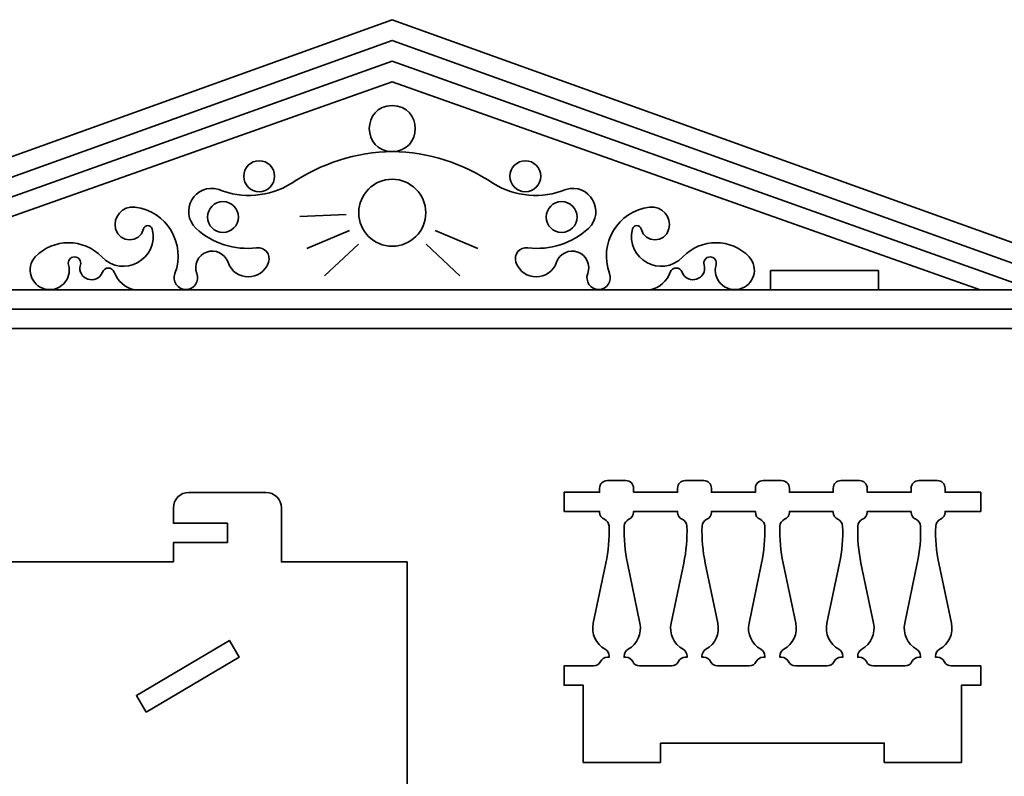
# Model space of a CAD drawing. Header units: centimetres. Extents: x -90 to 100, y -117 to 106.
# Tile 82 of 108: x -21 to -5, y 91 to 103. Entities that reach past the tile are written whole.
import ezdxf

# ---------------------------------------------------------------- set-up
doc = ezdxf.new("R2010")
doc.units = ezdxf.units.CM
doc.header["$MEASUREMENT"] = 0
doc.layers.add('Layer 1', color=7, linetype='Continuous')

msp = doc.modelspace()

# ---------------------------------------------------------------- linework, layer by layer
at = {"layer": 'Layer 1', "lineweight": 35}
for points, knots in [([(-4.0159, 98.33629), (-4.0159, 98.33629), (-4.13584, 98.33629), (-4.13584, 98.33629), (-4.13584, 98.33629), (-4.13584, 98.33629), (-4.13584, 98.03643), (-4.13584, 98.03643), (-4.13584, 98.03643), (-4.13584, 98.03643), (-25.49588, 98.03643), (-25.49588, 98.03643), (-25.49588, 98.03643), (-25.49588, 98.03643), (-25.49588, 98.33629), (-25.49588, 98.33629), (-25.49588, 98.33629), (-25.49588, 98.33629), (-25.61582, 98.33629), (-25.61582, 98.33629), (-25.61582, 98.33629), (-25.61582, 98.33629), (-25.61582, 98.42698), (-25.61582, 98.42698), (-25.61582, 98.42698), (-25.61582, 98.56594), (-25.63966, 98.70343), (-25.68647, 98.83361), (-25.68647, 98.83361), (-25.68647, 98.83361), (-25.71733, 98.91845), (-25.71733, 98.91845), (-25.71733, 98.91845), (-25.71733, 98.91845), (-14.81586, 102.83707), (-14.81586, 102.83707), (-14.81586, 102.83707), (-14.81586, 102.83707), (-3.90722, 98.91699), (-3.90722, 98.91699), (-3.90722, 98.91699), (-3.90722, 98.91699), (-3.93443, 98.84678), (-3.93443, 98.84678), (-3.93443, 98.84678), (-3.98825, 98.70782), (-4.0159, 98.56009), (-4.0159, 98.41235), (-4.0159, 98.41235), (-4.0159, 98.41235), (-4.0159, 98.33629), (-4.0159, 98.33629)], [0, 0, 0, 0, 0.07142857, 0.07142857, 0.07142857, 0.07142857, 0.14285714, 0.14285714, 0.14285714, 0.14285714, 0.21428571, 0.21428571, 0.21428571, 0.21428571, 0.28571429, 0.28571429, 0.28571429, 0.28571429, 0.35714286, 0.35714286, 0.35714286, 0.35714286, 0.42857143, 0.42857143, 0.42857143, 0.42857143, 0.5, 0.5, 0.5, 0.5, 0.57142857, 0.57142857, 0.57142857, 0.57142857, 0.64285714, 0.64285714, 0.64285714, 0.64285714, 0.71428571, 0.71428571, 0.71428571, 0.71428571, 0.78571429, 0.78571429, 0.78571429, 0.78571429, 0.85714286, 0.85714286, 0.85714286, 0.85714286, 1, 1, 1, 1]), ([(-25.3243, 98.63615), (-25.3243, 98.63615), (-4.30727, 98.63615), (-4.30727, 98.63615), (-4.30727, 98.63615), (-4.30727, 98.63615), (-4.30727, 98.74146), (-4.30727, 98.74146), (-4.30727, 98.74146), (-4.30727, 98.74146), (-14.81586, 102.51527), (-14.81586, 102.51527), (-14.81586, 102.51527), (-14.81586, 102.51527), (-25.3243, 98.74146), (-25.3243, 98.74146), (-25.3243, 98.74146), (-25.3243, 98.74146), (-25.3243, 98.63615), (-25.3243, 98.63615)], [0, 0, 0, 0, 0.16666667, 0.16666667, 0.16666667, 0.16666667, 0.33333333, 0.33333333, 0.33333333, 0.33333333, 0.5, 0.5, 0.5, 0.5, 0.66666667, 0.66666667, 0.66666667, 0.66666667, 1, 1, 1, 1]), ([(-4.84365, 98.63615), (-4.84365, 98.63615), (-14.81586, 102.19347), (-14.81586, 102.19347), (-14.81586, 102.19347), (-14.81586, 102.19347), (-24.78792, 98.63615), (-24.78792, 98.63615)], [0, 0, 0, 0, 0.33333333, 0.33333333, 0.33333333, 0.33333333, 1, 1, 1, 1]), ([(-23.96017, 98.63615), (-23.96017, 98.63615), (-14.81586, 101.87167), (-14.81586, 101.87167), (-14.81586, 101.87167), (-14.81586, 101.87167), (-5.67155, 98.63615), (-5.67155, 98.63615)], [0, 0, 0, 0, 0.33333333, 0.33333333, 0.33333333, 0.33333333, 1, 1, 1, 1]), ([(-10.8029, 98.63615), (-10.66028, 98.67125), (-10.54414, 98.77511), (-10.49324, 98.9126), (-10.49324, 98.9126), (-10.46135, 98.9989), (-10.33922, 98.9989), (-10.30733, 98.9126), (-10.30733, 98.9126), (-10.22703, 98.69466), (-9.90055, 98.80436), (-9.96666, 99.02669), (-9.96666, 99.02669), (-9.98509, 99.08813), (-9.93858, 99.15102), (-9.87378, 99.15102), (-9.87378, 99.15102), (-9.80884, 99.15102), (-9.76232, 99.08813), (-9.78075, 99.02669), (-9.78075, 99.02669), (-9.84292, 98.8029), (-9.64267, 98.59519), (-9.41756, 98.64931), (-9.41756, 98.64931), (-9.19245, 98.70343), (-9.10805, 98.97989), (-9.26456, 99.14956), (-9.26456, 99.14956), (-9.54526, 99.44503), (-10.0164, 99.44503), (-10.29709, 99.14956), (-10.29709, 99.14956), (-10.62562, 98.80436), (-11.19929, 99.12031), (-11.08169, 99.58399), (-11.08169, 99.58399), (-11.06399, 99.65273), (-10.96511, 99.65273), (-10.94756, 99.58399), (-10.94756, 99.58399), (-10.89037, 99.35873), (-10.57106, 99.35873), (-10.51387, 99.58399), (-10.51387, 99.58399), (-10.46618, 99.76975), (-10.62152, 99.94674), (-10.81328, 99.92334), (-10.81328, 99.92334), (-11.3071, 99.86337), (-11.61324, 99.3558), (-11.43596, 98.89066), (-11.43596, 98.89066), (-11.39033, 98.77218), (-11.47853, 98.64346), (-11.60622, 98.64346), (-11.60622, 98.64346), (-11.73406, 98.64346), (-11.82212, 98.77218), (-11.77663, 98.89066), (-11.77663, 98.89066), (-11.72514, 99.02523), (-11.79433, 99.17589), (-11.93007, 99.22562), (-11.93007, 99.22562), (-12.06566, 99.27389), (-12.2153, 99.20222), (-12.26196, 99.06619), (-12.26196, 99.06619), (-12.36449, 98.76633), (-12.78912, 98.76633), (-12.89166, 99.06619), (-12.89166, 99.06619), (-12.93305, 99.18759), (-12.83271, 99.31046), (-12.70589, 99.29291), (-12.70589, 99.29291), (-12.36376, 99.24756), (-12.01944, 99.35727), (-11.76624, 99.59276), (-11.76624, 99.59276), (-11.48584, 99.85166), (-11.75279, 100.31096), (-12.11729, 100.19686), (-12.11729, 100.19686), (-12.48605, 100.04767), (-12.90365, 100.08277), (-13.24271, 100.29048), (-13.24271, 100.29048), (-13.70771, 100.60496), (-14.25432, 100.77756), (-14.81586, 100.7878), (-14.81586, 100.7878), (-15.29168, 100.7878), (-15.29168, 101.50161), (-14.81586, 101.50161), (-14.81586, 101.50161), (-14.34004, 101.50161), (-14.34004, 100.7878), (-14.81586, 100.7878), (-14.81586, 100.7878), (-15.3774, 100.77756), (-15.92401, 100.60496), (-16.38886, 100.29048), (-16.38886, 100.29048), (-16.72807, 100.08277), (-17.14567, 100.04767), (-17.51428, 100.19686), (-17.51428, 100.19686), (-17.87893, 100.31096), (-18.14573, 99.85166), (-17.86533, 99.59276), (-17.86533, 99.59276), (-17.61228, 99.35727), (-17.26795, 99.24756), (-16.92583, 99.29291), (-16.92583, 99.29291), (-16.79886, 99.31046), (-16.69867, 99.18759), (-16.73991, 99.06619), (-16.73991, 99.06619), (-16.8426, 98.76633), (-17.26722, 98.76633), (-17.36976, 99.06619), (-17.36976, 99.06619), (-17.41642, 99.20222), (-17.56591, 99.27389), (-17.70165, 99.22562), (-17.70165, 99.22562), (-17.83739, 99.17589), (-17.90643, 99.02523), (-17.85509, 98.89066), (-17.85509, 98.89066), (-17.80945, 98.77218), (-17.89765, 98.64346), (-18.02535, 98.64346), (-18.02535, 98.64346), (-18.15319, 98.64346), (-18.24125, 98.77218), (-18.19576, 98.89066), (-18.19576, 98.89066), (-18.01847, 99.3558), (-18.32462, 99.86337), (-18.81843, 99.92334), (-18.81843, 99.92334), (-19.0102, 99.94674), (-19.16539, 99.76975), (-19.11785, 99.58399), (-19.11785, 99.58399), (-19.06066, 99.35873), (-18.74135, 99.35873), (-18.68416, 99.58399), (-18.68416, 99.58399), (-18.66646, 99.65273), (-18.56772, 99.65273), (-18.55002, 99.58399), (-18.55002, 99.58399), (-18.43228, 99.12031), (-19.0061, 98.80436), (-19.33463, 99.14956), (-19.33463, 99.14956), (-19.61532, 99.44503), (-20.08631, 99.44503), (-20.36716, 99.14956), (-20.36716, 99.14956), (-20.52367, 98.97989), (-20.43927, 98.70343), (-20.21416, 98.64931), (-20.21416, 98.64931), (-19.98904, 98.59519), (-19.7888, 98.8029), (-19.85082, 99.02669), (-19.85082, 99.02669), (-19.86939, 99.08813), (-19.82288, 99.15102), (-19.75794, 99.15102), (-19.75794, 99.15102), (-19.69314, 99.15102), (-19.64648, 99.08813), (-19.66505, 99.02669), (-19.66505, 99.02669), (-19.73117, 98.80436), (-19.40469, 98.69466), (-19.32439, 98.9126), (-19.32439, 98.9126), (-19.2925, 98.9989), (-19.17036, 98.9989), (-19.13848, 98.9126), (-19.13848, 98.9126), (-19.08757, 98.77511), (-18.97143, 98.67125), (-18.82867, 98.63615)], [0, 0, 0, 0, 0.02040816, 0.02040816, 0.02040816, 0.02040816, 0.04081633, 0.04081633, 0.04081633, 0.04081633, 0.06122449, 0.06122449, 0.06122449, 0.06122449, 0.08163265, 0.08163265, 0.08163265, 0.08163265, 0.10204082, 0.10204082, 0.10204082, 0.10204082, 0.12244898, 0.12244898, 0.12244898, 0.12244898, 0.14285714, 0.14285714, 0.14285714, 0.14285714, 0.16326531, 0.16326531, 0.16326531, 0.16326531, 0.18367347, 0.18367347, 0.18367347, 0.18367347, 0.20408163, 0.20408163, 0.20408163, 0.20408163, 0.2244898, 0.2244898, 0.2244898, 0.2244898, 0.24489796, 0.24489796, 0.24489796, 0.24489796, 0.26530612, 0.26530612, 0.26530612, 0.26530612, 0.28571429, 0.28571429, 0.28571429, 0.28571429, 0.30612245, 0.30612245, 0.30612245, 0.30612245, 0.32653061, 0.32653061, 0.32653061, 0.32653061, 0.34693878, 0.34693878, 0.34693878, 0.34693878, 0.36734694, 0.36734694, 0.36734694, 0.36734694, 0.3877551, 0.3877551, 0.3877551, 0.3877551, 0.40816327, 0.40816327, 0.40816327, 0.40816327, 0.42857143, 0.42857143, 0.42857143, 0.42857143, 0.44897959, 0.44897959, 0.44897959, 0.44897959, 0.46938776, 0.46938776, 0.46938776, 0.46938776, 0.48979592, 0.48979592, 0.48979592, 0.48979592, 0.51020408, 0.51020408, 0.51020408, 0.51020408, 0.53061224, 0.53061224, 0.53061224, 0.53061224, 0.55102041, 0.55102041, 0.55102041, 0.55102041, 0.57142857, 0.57142857, 0.57142857, 0.57142857, 0.59183673, 0.59183673, 0.59183673, 0.59183673, 0.6122449, 0.6122449, 0.6122449, 0.6122449, 0.63265306, 0.63265306, 0.63265306, 0.63265306, 0.65306122, 0.65306122, 0.65306122, 0.65306122, 0.67346939, 0.67346939, 0.67346939, 0.67346939, 0.69387755, 0.69387755, 0.69387755, 0.69387755, 0.71428571, 0.71428571, 0.71428571, 0.71428571, 0.73469388, 0.73469388, 0.73469388, 0.73469388, 0.75510204, 0.75510204, 0.75510204, 0.75510204, 0.7755102, 0.7755102, 0.7755102, 0.7755102, 0.79591837, 0.79591837, 0.79591837, 0.79591837, 0.81632653, 0.81632653, 0.81632653, 0.81632653, 0.83673469, 0.83673469, 0.83673469, 0.83673469, 0.85714286, 0.85714286, 0.85714286, 0.85714286, 0.87755102, 0.87755102, 0.87755102, 0.87755102, 0.89795918, 0.89795918, 0.89795918, 0.89795918, 0.91836735, 0.91836735, 0.91836735, 0.91836735, 0.93877551, 0.93877551, 0.93877551, 0.93877551, 0.95918367, 0.95918367, 0.95918367, 0.95918367, 1, 1, 1, 1]), ([(-16.88545, 100.64446), (-17.01798, 100.64446), (-17.12549, 100.53621), (-17.12549, 100.40311), (-17.12549, 100.40311), (-17.12549, 100.27146), (-17.01798, 100.16322), (-16.88545, 100.16322), (-16.88545, 100.16322), (-16.75293, 100.16322), (-16.64542, 100.27146), (-16.64542, 100.40311), (-16.64542, 100.40311), (-16.64542, 100.53621), (-16.75293, 100.64446), (-16.88545, 100.64446)], [0, 0, 0, 0, 0.2, 0.2, 0.2, 0.2, 0.4, 0.4, 0.4, 0.4, 0.6, 0.6, 0.6, 0.6, 1, 1, 1, 1]), ([(-12.74626, 100.64446), (-12.87878, 100.64446), (-12.98629, 100.53621), (-12.98629, 100.40311), (-12.98629, 100.40311), (-12.98629, 100.27146), (-12.87878, 100.16322), (-12.74626, 100.16322), (-12.74626, 100.16322), (-12.61374, 100.16322), (-12.50623, 100.27146), (-12.50623, 100.40311), (-12.50623, 100.40311), (-12.50623, 100.53621), (-12.61374, 100.64446), (-12.74626, 100.64446)], [0, 0, 0, 0, 0.2, 0.2, 0.2, 0.2, 0.4, 0.4, 0.4, 0.4, 0.6, 0.6, 0.6, 0.6, 1, 1, 1, 1]), ([(-14.81586, 100.3563), (-15.10314, 100.3563), (-15.33615, 100.12373), (-15.33615, 99.83704), (-15.33615, 99.83704), (-15.33615, 99.54888), (-15.10314, 99.31631), (-14.81586, 99.31631), (-14.81586, 99.31631), (-14.52858, 99.31631), (-14.29557, 99.54888), (-14.29557, 99.83704), (-14.29557, 99.83704), (-14.29557, 100.12373), (-14.52858, 100.3563), (-14.81586, 100.3563)], [0, 0, 0, 0, 0.2, 0.2, 0.2, 0.2, 0.4, 0.4, 0.4, 0.4, 0.6, 0.6, 0.6, 0.6, 1, 1, 1, 1]), ([(-17.44948, 100.00964), (-17.582, 100.00964), (-17.68936, 99.90286), (-17.68936, 99.76975), (-17.68936, 99.76975), (-17.68936, 99.63664), (-17.582, 99.52987), (-17.44948, 99.52987), (-17.44948, 99.52987), (-17.31681, 99.52987), (-17.20945, 99.63664), (-17.20945, 99.76975), (-17.20945, 99.76975), (-17.20945, 99.90286), (-17.31681, 100.00964), (-17.44948, 100.00964)], [0, 0, 0, 0, 0.2, 0.2, 0.2, 0.2, 0.4, 0.4, 0.4, 0.4, 0.6, 0.6, 0.6, 0.6, 1, 1, 1, 1]), ([(-12.18224, 100.00964), (-12.31476, 100.00964), (-12.42227, 99.90286), (-12.42227, 99.76975), (-12.42227, 99.76975), (-12.42227, 99.63664), (-12.31476, 99.52987), (-12.18224, 99.52987), (-12.18224, 99.52987), (-12.04972, 99.52987), (-11.94221, 99.63664), (-11.94221, 99.76975), (-11.94221, 99.76975), (-11.94221, 99.90286), (-12.04972, 100.00964), (-12.18224, 100.00964)], [0, 0, 0, 0, 0.2, 0.2, 0.2, 0.2, 0.4, 0.4, 0.4, 0.4, 0.6, 0.6, 0.6, 0.6, 1, 1, 1, 1]), ([(-8.93589, 98.936), (-8.93589, 98.936), (-8.93589, 98.63615), (-8.93589, 98.63615), (-8.93589, 98.63615), (-8.93589, 98.63615), (-7.25581, 98.63615), (-7.25581, 98.63615), (-7.25581, 98.63615), (-7.25581, 98.63615), (-7.25581, 98.936), (-7.25581, 98.936), (-7.25581, 98.936), (-7.25581, 98.936), (-8.93589, 98.936), (-8.93589, 98.936)], [0, 0, 0, 0, 0.2, 0.2, 0.2, 0.2, 0.4, 0.4, 0.4, 0.4, 0.6, 0.6, 0.6, 0.6, 1, 1, 1, 1]), ([(-10.64493, 91.59317), (-10.64493, 91.59317), (-7.16483, 91.59317), (-7.16483, 91.59317), (-7.16483, 91.59317), (-7.16483, 91.59317), (-7.16483, 91.29332), (-7.16483, 91.29332), (-7.16483, 91.29332), (-7.16483, 91.29332), (-5.96497, 91.29332), (-5.96497, 91.29332), (-5.96497, 91.29332), (-5.96497, 91.29332), (-5.96497, 92.49274), (-5.96497, 92.49274), (-5.96497, 92.49274), (-5.96497, 92.49274), (-5.66482, 92.49274), (-5.66482, 92.49274), (-5.66482, 92.49274), (-5.66482, 92.49274), (-5.66482, 92.7926), (-5.66482, 92.7926), (-5.66482, 92.7926), (-5.66482, 92.7926), (-6.1247, 92.7926), (-6.1247, 92.7926), (-6.1247, 92.7926), (-6.17004, 92.7926), (-6.21143, 92.81893), (-6.23191, 92.85988), (-6.23191, 92.85988), (-6.25224, 92.89938), (-6.29364, 92.92571), (-6.33898, 92.92571), (-6.33898, 92.92571), (-6.33898, 92.92571), (-6.36663, 92.92571), (-6.36663, 92.92571), (-6.36663, 92.92571), (-6.36663, 92.92571), (-6.36663, 92.94472), (-6.36663, 92.94472), (-6.36663, 92.94472), (-6.36663, 92.9886), (-6.34293, 93.02956), (-6.30476, 93.05004), (-6.30476, 93.05004), (-6.16112, 93.12902), (-6.08608, 93.29431), (-6.11987, 93.45521), (-6.11987, 93.45521), (-6.11987, 93.45521), (-6.31543, 94.38842), (-6.31543, 94.38842), (-6.31543, 94.38842), (-6.35522, 94.57711), (-6.37189, 94.77165), (-6.36502, 94.96473), (-6.36502, 94.96473), (-6.36341, 95.01154), (-6.33489, 95.05249), (-6.29203, 95.07151), (-6.29203, 95.07151), (-6.24771, 95.09053), (-6.21889, 95.13294), (-6.21889, 95.18121), (-6.21889, 95.18121), (-6.21889, 95.18121), (-6.21889, 95.19292), (-6.21889, 95.19292), (-6.21889, 95.19292), (-6.21889, 95.19292), (-5.66482, 95.19292), (-5.66482, 95.19292), (-5.66482, 95.19292), (-5.66482, 95.19292), (-5.66482, 95.49277), (-5.66482, 95.49277), (-5.66482, 95.49277), (-5.66482, 95.49277), (-6.21889, 95.49277), (-6.21889, 95.49277), (-6.21889, 95.49277), (-6.21889, 95.49277), (-6.21889, 95.55274), (-6.21889, 95.55274), (-6.21889, 95.55274), (-6.21889, 95.62003), (-6.27258, 95.67269), (-6.33898, 95.67269), (-6.33898, 95.67269), (-6.33898, 95.67269), (-6.62714, 95.67269), (-6.62714, 95.67269), (-6.62714, 95.67269), (-6.6934, 95.67269), (-6.74708, 95.62003), (-6.74708, 95.55274), (-6.74708, 95.55274), (-6.74708, 95.55274), (-6.74708, 95.49277), (-6.74708, 95.49277), (-6.74708, 95.49277), (-6.74708, 95.49277), (-7.42988, 95.49277), (-7.42988, 95.49277), (-7.42988, 95.49277), (-7.42988, 95.49277), (-7.42988, 95.55274), (-7.42988, 95.55274), (-7.42988, 95.55274), (-7.42988, 95.62003), (-7.48356, 95.67269), (-7.54982, 95.67269), (-7.54982, 95.67269), (-7.54982, 95.67269), (-7.83797, 95.67269), (-7.83797, 95.67269), (-7.83797, 95.67269), (-7.90424, 95.67269), (-7.95806, 95.62003), (-7.95806, 95.55274), (-7.95806, 95.55274), (-7.95806, 95.55274), (-7.95806, 95.49277), (-7.95806, 95.49277), (-7.95806, 95.49277), (-7.95806, 95.49277), (-8.64086, 95.49277), (-8.64086, 95.49277), (-8.64086, 95.49277), (-8.64086, 95.49277), (-8.64086, 95.55274), (-8.64086, 95.55274), (-8.64086, 95.55274), (-8.64086, 95.62003), (-8.69454, 95.67269), (-8.7608, 95.67269), (-8.7608, 95.67269), (-8.7608, 95.67269), (-9.04896, 95.67269), (-9.04896, 95.67269), (-9.04896, 95.67269), (-9.11522, 95.67269), (-9.16905, 95.62003), (-9.16905, 95.55274), (-9.16905, 95.55274), (-9.16905, 95.55274), (-9.16905, 95.49277), (-9.16905, 95.49277), (-9.16905, 95.49277), (-9.16905, 95.49277), (-9.85169, 95.49277), (-9.85169, 95.49277), (-9.85169, 95.49277), (-9.85169, 95.49277), (-9.85169, 95.55274), (-9.85169, 95.55274), (-9.85169, 95.55274), (-9.85169, 95.62003), (-9.90552, 95.67269), (-9.97178, 95.67269), (-9.97178, 95.67269), (-9.97178, 95.67269), (-10.25994, 95.67269), (-10.25994, 95.67269), (-10.25994, 95.67269), (-10.3262, 95.67269), (-10.37988, 95.62003), (-10.37988, 95.55274), (-10.37988, 95.55274), (-10.37988, 95.55274), (-10.37988, 95.49277), (-10.37988, 95.49277), (-10.37988, 95.49277), (-10.37988, 95.49277), (-11.06268, 95.49277), (-11.06268, 95.49277), (-11.06268, 95.49277), (-11.06268, 95.49277), (-11.06268, 95.55274), (-11.06268, 95.55274), (-11.06268, 95.55274), (-11.06268, 95.62003), (-11.11636, 95.67269), (-11.18262, 95.67269), (-11.18262, 95.67269), (-11.18262, 95.67269), (-11.47092, 95.67269), (-11.47092, 95.67269), (-11.47092, 95.67269), (-11.53718, 95.67269), (-11.59086, 95.62003), (-11.59086, 95.55274), (-11.59086, 95.55274), (-11.59086, 95.55274), (-11.59086, 95.49277), (-11.59086, 95.49277), (-11.59086, 95.49277), (-11.59086, 95.49277), (-12.14494, 95.49277), (-12.14494, 95.49277), (-12.14494, 95.49277), (-12.14494, 95.49277), (-12.14494, 95.19292), (-12.14494, 95.19292), (-12.14494, 95.19292), (-12.14494, 95.19292), (-11.59086, 95.19292), (-11.59086, 95.19292), (-11.59086, 95.19292), (-11.59086, 95.19292), (-11.59086, 95.18121), (-11.59086, 95.18121), (-11.59086, 95.18121), (-11.59086, 95.13294), (-11.56205, 95.09053), (-11.51773, 95.07151), (-11.51773, 95.07151), (-11.47487, 95.05249), (-11.44635, 95.01154), (-11.44474, 94.96473), (-11.44474, 94.96473), (-11.43786, 94.77165), (-11.45454, 94.57711), (-11.49418, 94.38842), (-11.49418, 94.38842), (-11.49418, 94.38842), (-11.68989, 93.45521), (-11.68989, 93.45521), (-11.68989, 93.45521), (-11.72353, 93.29431), (-11.64864, 93.12902), (-11.505, 93.05004), (-11.505, 93.05004), (-11.46683, 93.02956), (-11.44328, 92.9886), (-11.44328, 92.94472), (-11.44328, 92.94472), (-11.44328, 92.94472), (-11.44328, 92.92571), (-11.44328, 92.92571), (-11.44328, 92.92571), (-11.44328, 92.92571), (-11.47092, 92.92571), (-11.47092, 92.92571), (-11.47092, 92.92571), (-11.51612, 92.92571), (-11.55751, 92.89938), (-11.57799, 92.85988), (-11.57799, 92.85988), (-11.59847, 92.81893), (-11.63972, 92.7926), (-11.68506, 92.7926), (-11.68506, 92.7926), (-11.68506, 92.7926), (-12.14494, 92.7926), (-12.14494, 92.7926), (-12.14494, 92.7926), (-12.14494, 92.7926), (-12.14494, 92.49274), (-12.14494, 92.49274), (-12.14494, 92.49274), (-12.14494, 92.49274), (-11.84494, 92.49274), (-11.84494, 92.49274), (-11.84494, 92.49274), (-11.84494, 92.49274), (-11.84494, 91.29332), (-11.84494, 91.29332), (-11.84494, 91.29332), (-11.84494, 91.29332), (-10.64493, 91.29332), (-10.64493, 91.29332), (-10.64493, 91.29332), (-10.64493, 91.29332), (-10.64493, 91.59317), (-10.64493, 91.59317)], [0, 0, 0, 0, 0.01408451, 0.01408451, 0.01408451, 0.01408451, 0.02816901, 0.02816901, 0.02816901, 0.02816901, 0.04225352, 0.04225352, 0.04225352, 0.04225352, 0.05633803, 0.05633803, 0.05633803, 0.05633803, 0.07042254, 0.07042254, 0.07042254, 0.07042254, 0.08450704, 0.08450704, 0.08450704, 0.08450704, 0.09859155, 0.09859155, 0.09859155, 0.09859155, 0.11267606, 0.11267606, 0.11267606, 0.11267606, 0.12676056, 0.12676056, 0.12676056, 0.12676056, 0.14084507, 0.14084507, 0.14084507, 0.14084507, 0.15492958, 0.15492958, 0.15492958, 0.15492958, 0.16901408, 0.16901408, 0.16901408, 0.16901408, 0.18309859, 0.18309859, 0.18309859, 0.18309859, 0.1971831, 0.1971831, 0.1971831, 0.1971831, 0.21126761, 0.21126761, 0.21126761, 0.21126761, 0.22535211, 0.22535211, 0.22535211, 0.22535211, 0.23943662, 0.23943662, 0.23943662, 0.23943662, 0.25352113, 0.25352113, 0.25352113, 0.25352113, 0.26760563, 0.26760563, 0.26760563, 0.26760563, 0.28169014, 0.28169014, 0.28169014, 0.28169014, 0.29577465, 0.29577465, 0.29577465, 0.29577465, 0.30985915, 0.30985915, 0.30985915, 0.30985915, 0.32394366, 0.32394366, 0.32394366, 0.32394366, 0.33802817, 0.33802817, 0.33802817, 0.33802817, 0.35211268, 0.35211268, 0.35211268, 0.35211268, 0.36619718, 0.36619718, 0.36619718, 0.36619718, 0.38028169, 0.38028169, 0.38028169, 0.38028169, 0.3943662, 0.3943662, 0.3943662, 0.3943662, 0.4084507, 0.4084507, 0.4084507, 0.4084507, 0.42253521, 0.42253521, 0.42253521, 0.42253521, 0.43661972, 0.43661972, 0.43661972, 0.43661972, 0.45070423, 0.45070423, 0.45070423, 0.45070423, 0.46478873, 0.46478873, 0.46478873, 0.46478873, 0.47887324, 0.47887324, 0.47887324, 0.47887324, 0.49295775, 0.49295775, 0.49295775, 0.49295775, 0.50704225, 0.50704225, 0.50704225, 0.50704225, 0.52112676, 0.52112676, 0.52112676, 0.52112676, 0.53521127, 0.53521127, 0.53521127, 0.53521127, 0.54929577, 0.54929577, 0.54929577, 0.54929577, 0.56338028, 0.56338028, 0.56338028, 0.56338028, 0.57746479, 0.57746479, 0.57746479, 0.57746479, 0.5915493, 0.5915493, 0.5915493, 0.5915493, 0.6056338, 0.6056338, 0.6056338, 0.6056338, 0.61971831, 0.61971831, 0.61971831, 0.61971831, 0.63380282, 0.63380282, 0.63380282, 0.63380282, 0.64788732, 0.64788732, 0.64788732, 0.64788732, 0.66197183, 0.66197183, 0.66197183, 0.66197183, 0.67605634, 0.67605634, 0.67605634, 0.67605634, 0.69014085, 0.69014085, 0.69014085, 0.69014085, 0.70422535, 0.70422535, 0.70422535, 0.70422535, 0.71830986, 0.71830986, 0.71830986, 0.71830986, 0.73239437, 0.73239437, 0.73239437, 0.73239437, 0.74647887, 0.74647887, 0.74647887, 0.74647887, 0.76056338, 0.76056338, 0.76056338, 0.76056338, 0.77464789, 0.77464789, 0.77464789, 0.77464789, 0.78873239, 0.78873239, 0.78873239, 0.78873239, 0.8028169, 0.8028169, 0.8028169, 0.8028169, 0.81690141, 0.81690141, 0.81690141, 0.81690141, 0.83098592, 0.83098592, 0.83098592, 0.83098592, 0.84507042, 0.84507042, 0.84507042, 0.84507042, 0.85915493, 0.85915493, 0.85915493, 0.85915493, 0.87323944, 0.87323944, 0.87323944, 0.87323944, 0.88732394, 0.88732394, 0.88732394, 0.88732394, 0.90140845, 0.90140845, 0.90140845, 0.90140845, 0.91549296, 0.91549296, 0.91549296, 0.91549296, 0.92957746, 0.92957746, 0.92957746, 0.92957746, 0.94366197, 0.94366197, 0.94366197, 0.94366197, 0.95774648, 0.95774648, 0.95774648, 0.95774648, 0.97183099, 0.97183099, 0.97183099, 0.97183099, 1, 1, 1, 1]), ([(-17.37956, 95.01008), (-17.37956, 95.01008), (-18.2196, 95.01008), (-18.2196, 95.01008), (-18.2196, 95.01008), (-18.2196, 95.01008), (-18.2196, 95.24996), (-18.2196, 95.24996), (-18.2196, 95.24996), (-18.2196, 95.38161), (-18.11223, 95.48985), (-17.97957, 95.48985), (-17.97957, 95.48985), (-17.97957, 95.48985), (-16.77955, 95.48985), (-16.77955, 95.48985), (-16.77955, 95.48985), (-16.64718, 95.48985), (-16.53967, 95.38161), (-16.53967, 95.24996), (-16.53967, 95.24996), (-16.53967, 95.24996), (-16.53967, 94.4089), (-16.53967, 94.4089), (-16.53967, 94.4089), (-16.53967, 94.4089), (-14.5846, 94.4089), (-14.5846, 94.4089), (-14.5846, 94.4089), (-14.5846, 94.4089), (-14.5846, 90.5093), (-14.5846, 90.5093), (-14.5846, 90.5093), (-14.5846, 90.5093), (-16.53967, 90.5093), (-16.53967, 90.5093), (-16.53967, 90.5093), (-16.53967, 90.5093), (-16.53967, 90.20944), (-16.53967, 90.20944), (-16.53967, 90.20944), (-16.53967, 90.20944), (-18.2196, 90.20944), (-18.2196, 90.20944), (-18.2196, 90.20944), (-18.2196, 90.20944), (-18.2196, 90.5093), (-18.2196, 90.5093), (-18.2196, 90.5093), (-18.2196, 90.5093), (-29.97968, 90.5093), (-29.97968, 90.5093), (-29.97968, 90.5093), (-29.97968, 90.5093), (-29.97968, 90.20944), (-29.97968, 90.20944), (-29.97968, 90.20944), (-29.97968, 90.20944), (-31.65961, 90.20944), (-31.65961, 90.20944), (-31.65961, 90.20944), (-31.65961, 90.20944), (-31.65961, 90.5093), (-31.65961, 90.5093), (-31.65961, 90.5093), (-31.65961, 90.5093), (-33.61468, 90.5093), (-33.61468, 90.5093), (-33.61468, 90.5093), (-33.61468, 90.5093), (-33.61468, 94.4089), (-33.61468, 94.4089), (-33.61468, 94.4089), (-33.61468, 94.4089), (-31.65961, 94.4089), (-31.65961, 94.4089), (-31.65961, 94.4089), (-31.65961, 94.4089), (-31.65961, 94.70876), (-31.65961, 94.70876), (-31.65961, 94.70876), (-31.65961, 94.70876), (-30.81957, 94.70876), (-30.81957, 94.70876), (-30.81957, 94.70876), (-30.81957, 94.70876), (-30.81957, 95.01008), (-30.81957, 95.01008), (-30.81957, 95.01008), (-30.81957, 95.01008), (-31.65961, 95.01008), (-31.65961, 95.01008), (-31.65961, 95.01008), (-31.65961, 95.01008), (-31.65961, 95.24996), (-31.65961, 95.24996), (-31.65961, 95.24996), (-31.65961, 95.38161), (-31.55225, 95.48985), (-31.41958, 95.48985), (-31.41958, 95.48985), (-31.41958, 95.48985), (-30.21957, 95.48985), (-30.21957, 95.48985), (-30.21957, 95.48985), (-30.08705, 95.48985), (-29.97968, 95.38161), (-29.97968, 95.24996), (-29.97968, 95.24996), (-29.97968, 95.24996), (-29.97968, 94.4089), (-29.97968, 94.4089), (-29.97968, 94.4089), (-29.97968, 94.4089), (-18.2196, 94.4089), (-18.2196, 94.4089), (-18.2196, 94.4089), (-18.2196, 94.4089), (-18.2196, 94.70876), (-18.2196, 94.70876), (-18.2196, 94.70876), (-18.2196, 94.70876), (-17.37956, 94.70876), (-17.37956, 94.70876), (-17.37956, 94.70876), (-17.37956, 94.70876), (-17.37956, 95.01008), (-17.37956, 95.01008)], [0, 0, 0, 0, 0.03030303, 0.03030303, 0.03030303, 0.03030303, 0.06060606, 0.06060606, 0.06060606, 0.06060606, 0.09090909, 0.09090909, 0.09090909, 0.09090909, 0.12121212, 0.12121212, 0.12121212, 0.12121212, 0.15151515, 0.15151515, 0.15151515, 0.15151515, 0.18181818, 0.18181818, 0.18181818, 0.18181818, 0.21212121, 0.21212121, 0.21212121, 0.21212121, 0.24242424, 0.24242424, 0.24242424, 0.24242424, 0.27272727, 0.27272727, 0.27272727, 0.27272727, 0.3030303, 0.3030303, 0.3030303, 0.3030303, 0.33333333, 0.33333333, 0.33333333, 0.33333333, 0.36363636, 0.36363636, 0.36363636, 0.36363636, 0.39393939, 0.39393939, 0.39393939, 0.39393939, 0.42424242, 0.42424242, 0.42424242, 0.42424242, 0.45454545, 0.45454545, 0.45454545, 0.45454545, 0.48484848, 0.48484848, 0.48484848, 0.48484848, 0.51515152, 0.51515152, 0.51515152, 0.51515152, 0.54545455, 0.54545455, 0.54545455, 0.54545455, 0.57575758, 0.57575758, 0.57575758, 0.57575758, 0.60606061, 0.60606061, 0.60606061, 0.60606061, 0.63636364, 0.63636364, 0.63636364, 0.63636364, 0.66666667, 0.66666667, 0.66666667, 0.66666667, 0.6969697, 0.6969697, 0.6969697, 0.6969697, 0.72727273, 0.72727273, 0.72727273, 0.72727273, 0.75757576, 0.75757576, 0.75757576, 0.75757576, 0.78787879, 0.78787879, 0.78787879, 0.78787879, 0.81818182, 0.81818182, 0.81818182, 0.81818182, 0.84848485, 0.84848485, 0.84848485, 0.84848485, 0.87878788, 0.87878788, 0.87878788, 0.87878788, 0.90909091, 0.90909091, 0.90909091, 0.90909091, 0.93939394, 0.93939394, 0.93939394, 0.93939394, 1, 1, 1, 1]), ([(-10.47408, 92.7926), (-10.42888, 92.7926), (-10.38749, 92.81893), (-10.36701, 92.85988), (-10.36701, 92.85988), (-10.34653, 92.89938), (-10.30514, 92.92571), (-10.25994, 92.92571), (-10.25994, 92.92571), (-10.25994, 92.92571), (-10.23229, 92.92571), (-10.23229, 92.92571), (-10.23229, 92.92571), (-10.23229, 92.92571), (-10.23229, 92.94472), (-10.23229, 92.94472), (-10.23229, 92.94472), (-10.23229, 92.9886), (-10.25584, 93.02956), (-10.29402, 93.05004), (-10.29402, 93.05004), (-10.43766, 93.12902), (-10.5127, 93.29431), (-10.47891, 93.45521), (-10.47891, 93.45521), (-10.47891, 93.45521), (-10.28334, 94.38842), (-10.28334, 94.38842), (-10.28334, 94.38842), (-10.24356, 94.57711), (-10.22688, 94.77165), (-10.23376, 94.96473), (-10.23376, 94.96473), (-10.23537, 95.01154), (-10.26389, 95.05249), (-10.30675, 95.07151), (-10.30675, 95.07151), (-10.35121, 95.09053), (-10.37988, 95.13294), (-10.37988, 95.18121), (-10.37988, 95.18121), (-10.37988, 95.18121), (-10.37988, 95.19292), (-10.37988, 95.19292), (-10.37988, 95.19292), (-10.37988, 95.19292), (-11.06268, 95.19292), (-11.06268, 95.19292), (-11.06268, 95.19292), (-11.06268, 95.19292), (-11.06268, 95.18121), (-11.06268, 95.18121), (-11.06268, 95.18121), (-11.06268, 95.13294), (-11.09149, 95.09053), (-11.13581, 95.07151), (-11.13581, 95.07151), (-11.17867, 95.05249), (-11.20719, 95.01154), (-11.2088, 94.96473), (-11.2088, 94.96473), (-11.21568, 94.77165), (-11.199, 94.57711), (-11.15936, 94.38842), (-11.15936, 94.38842), (-11.15936, 94.38842), (-10.96365, 93.45521), (-10.96365, 93.45521), (-10.96365, 93.45521), (-10.93001, 93.29431), (-11.0049, 93.12902), (-11.14854, 93.05004), (-11.14854, 93.05004), (-11.18672, 93.02956), (-11.21027, 92.9886), (-11.21027, 92.94472), (-11.21027, 92.94472), (-11.21027, 92.94472), (-11.21027, 92.92571), (-11.21027, 92.92571), (-11.21027, 92.92571), (-11.21027, 92.92571), (-11.18262, 92.92571), (-11.18262, 92.92571), (-11.18262, 92.92571), (-11.13742, 92.92571), (-11.09603, 92.89938), (-11.07555, 92.85988), (-11.07555, 92.85988), (-11.05522, 92.81893), (-11.01382, 92.7926), (-10.96848, 92.7926), (-10.96848, 92.7926), (-10.96848, 92.7926), (-10.47408, 92.7926), (-10.47408, 92.7926)], [0, 0, 0, 0, 0.04, 0.04, 0.04, 0.04, 0.08, 0.08, 0.08, 0.08, 0.12, 0.12, 0.12, 0.12, 0.16, 0.16, 0.16, 0.16, 0.2, 0.2, 0.2, 0.2, 0.24, 0.24, 0.24, 0.24, 0.28, 0.28, 0.28, 0.28, 0.32, 0.32, 0.32, 0.32, 0.36, 0.36, 0.36, 0.36, 0.4, 0.4, 0.4, 0.4, 0.44, 0.44, 0.44, 0.44, 0.48, 0.48, 0.48, 0.48, 0.52, 0.52, 0.52, 0.52, 0.56, 0.56, 0.56, 0.56, 0.6, 0.6, 0.6, 0.6, 0.64, 0.64, 0.64, 0.64, 0.68, 0.68, 0.68, 0.68, 0.72, 0.72, 0.72, 0.72, 0.76, 0.76, 0.76, 0.76, 0.8, 0.8, 0.8, 0.8, 0.84, 0.84, 0.84, 0.84, 0.88, 0.88, 0.88, 0.88, 0.92, 0.92, 0.92, 0.92, 1, 1, 1, 1]), ([(-9.2631, 92.7926), (-9.2179, 92.7926), (-9.17651, 92.81893), (-9.15603, 92.85988), (-9.15603, 92.85988), (-9.13555, 92.89938), (-9.0943, 92.92571), (-9.04896, 92.92571), (-9.04896, 92.92571), (-9.04896, 92.92571), (-9.02131, 92.92571), (-9.02131, 92.92571), (-9.02131, 92.92571), (-9.02131, 92.92571), (-9.02131, 92.94472), (-9.02131, 92.94472), (-9.02131, 92.94472), (-9.02131, 92.9886), (-9.04501, 93.02956), (-9.08304, 93.05004), (-9.08304, 93.05004), (-9.22682, 93.12902), (-9.30171, 93.29431), (-9.26807, 93.45521), (-9.26807, 93.45521), (-9.26807, 93.45521), (-9.07236, 94.38842), (-9.07236, 94.38842), (-9.07236, 94.38842), (-9.03272, 94.57711), (-9.0159, 94.77165), (-9.02277, 94.96473), (-9.02277, 94.96473), (-9.02453, 95.01154), (-9.05291, 95.05249), (-9.09591, 95.07151), (-9.09591, 95.07151), (-9.14023, 95.09053), (-9.16905, 95.13294), (-9.16905, 95.18121), (-9.16905, 95.18121), (-9.16905, 95.18121), (-9.16905, 95.19292), (-9.16905, 95.19292), (-9.16905, 95.19292), (-9.16905, 95.19292), (-9.85169, 95.19292), (-9.85169, 95.19292), (-9.85169, 95.19292), (-9.85169, 95.19292), (-9.85169, 95.18121), (-9.85169, 95.18121), (-9.85169, 95.18121), (-9.85169, 95.13294), (-9.88051, 95.09053), (-9.92483, 95.07151), (-9.92483, 95.07151), (-9.96783, 95.05249), (-9.99621, 95.01154), (-9.99782, 94.96473), (-9.99782, 94.96473), (-10.00469, 94.77165), (-9.98817, 94.57711), (-9.94838, 94.38842), (-9.94838, 94.38842), (-9.94838, 94.38842), (-9.75267, 93.45521), (-9.75267, 93.45521), (-9.75267, 93.45521), (-9.71903, 93.29431), (-9.79392, 93.12902), (-9.93756, 93.05004), (-9.93756, 93.05004), (-9.97573, 93.02956), (-9.99943, 92.9886), (-9.99943, 92.94472), (-9.99943, 92.94472), (-9.99943, 92.94472), (-9.99943, 92.92571), (-9.99943, 92.92571), (-9.99943, 92.92571), (-9.99943, 92.92571), (-9.97178, 92.92571), (-9.97178, 92.92571), (-9.97178, 92.92571), (-9.92644, 92.92571), (-9.88504, 92.89938), (-9.86471, 92.85988), (-9.86471, 92.85988), (-9.84424, 92.81893), (-9.80284, 92.7926), (-9.7575, 92.7926), (-9.7575, 92.7926), (-9.7575, 92.7926), (-9.2631, 92.7926), (-9.2631, 92.7926)], [0, 0, 0, 0, 0.04, 0.04, 0.04, 0.04, 0.08, 0.08, 0.08, 0.08, 0.12, 0.12, 0.12, 0.12, 0.16, 0.16, 0.16, 0.16, 0.2, 0.2, 0.2, 0.2, 0.24, 0.24, 0.24, 0.24, 0.28, 0.28, 0.28, 0.28, 0.32, 0.32, 0.32, 0.32, 0.36, 0.36, 0.36, 0.36, 0.4, 0.4, 0.4, 0.4, 0.44, 0.44, 0.44, 0.44, 0.48, 0.48, 0.48, 0.48, 0.52, 0.52, 0.52, 0.52, 0.56, 0.56, 0.56, 0.56, 0.6, 0.6, 0.6, 0.6, 0.64, 0.64, 0.64, 0.64, 0.68, 0.68, 0.68, 0.68, 0.72, 0.72, 0.72, 0.72, 0.76, 0.76, 0.76, 0.76, 0.8, 0.8, 0.8, 0.8, 0.84, 0.84, 0.84, 0.84, 0.88, 0.88, 0.88, 0.88, 0.92, 0.92, 0.92, 0.92, 1, 1, 1, 1]), ([(-7.95806, 95.19292), (-7.95806, 95.19292), (-8.64086, 95.19292), (-8.64086, 95.19292), (-8.64086, 95.19292), (-8.64086, 95.19292), (-8.64086, 95.18121), (-8.64086, 95.18121), (-8.64086, 95.18121), (-8.64086, 95.13294), (-8.66967, 95.09053), (-8.71385, 95.07151), (-8.71385, 95.07151), (-8.75685, 95.05249), (-8.78538, 95.01154), (-8.78698, 94.96473), (-8.78698, 94.96473), (-8.79371, 94.77165), (-8.77718, 94.57711), (-8.7374, 94.38842), (-8.7374, 94.38842), (-8.7374, 94.38842), (-8.54169, 93.45521), (-8.54169, 93.45521), (-8.54169, 93.45521), (-8.50804, 93.29431), (-8.58308, 93.12902), (-8.72672, 93.05004), (-8.72672, 93.05004), (-8.76475, 93.02956), (-8.78845, 92.9886), (-8.78845, 92.94472), (-8.78845, 92.94472), (-8.78845, 92.94472), (-8.78845, 92.92571), (-8.78845, 92.92571), (-8.78845, 92.92571), (-8.78845, 92.92571), (-8.7608, 92.92571), (-8.7608, 92.92571), (-8.7608, 92.92571), (-8.7156, 92.92571), (-8.67406, 92.89938), (-8.65373, 92.85988), (-8.65373, 92.85988), (-8.63325, 92.81893), (-8.59186, 92.7926), (-8.54666, 92.7926), (-8.54666, 92.7926), (-8.54666, 92.7926), (-8.05212, 92.7926), (-8.05212, 92.7926), (-8.05212, 92.7926), (-8.00692, 92.7926), (-7.96552, 92.81893), (-7.94505, 92.85988), (-7.94505, 92.85988), (-7.92471, 92.89938), (-7.88332, 92.92571), (-7.83797, 92.92571), (-7.83797, 92.92571), (-7.83797, 92.92571), (-7.81033, 92.92571), (-7.81033, 92.92571), (-7.81033, 92.92571), (-7.81033, 92.92571), (-7.81033, 92.94472), (-7.81033, 92.94472), (-7.81033, 92.94472), (-7.81033, 92.9886), (-7.83403, 93.02956), (-7.8722, 93.05004), (-7.8722, 93.05004), (-8.01584, 93.12902), (-8.09073, 93.29431), (-8.05709, 93.45521), (-8.05709, 93.45521), (-8.05709, 93.45521), (-7.86152, 94.38842), (-7.86152, 94.38842), (-7.86152, 94.38842), (-7.82174, 94.57711), (-7.80506, 94.77165), (-7.81179, 94.96473), (-7.81179, 94.96473), (-7.81355, 95.01154), (-7.84207, 95.05249), (-7.88493, 95.07151), (-7.88493, 95.07151), (-7.92925, 95.09053), (-7.95806, 95.13294), (-7.95806, 95.18121), (-7.95806, 95.18121), (-7.95806, 95.18121), (-7.95806, 95.19292), (-7.95806, 95.19292)], [0, 0, 0, 0, 0.04, 0.04, 0.04, 0.04, 0.08, 0.08, 0.08, 0.08, 0.12, 0.12, 0.12, 0.12, 0.16, 0.16, 0.16, 0.16, 0.2, 0.2, 0.2, 0.2, 0.24, 0.24, 0.24, 0.24, 0.28, 0.28, 0.28, 0.28, 0.32, 0.32, 0.32, 0.32, 0.36, 0.36, 0.36, 0.36, 0.4, 0.4, 0.4, 0.4, 0.44, 0.44, 0.44, 0.44, 0.48, 0.48, 0.48, 0.48, 0.52, 0.52, 0.52, 0.52, 0.56, 0.56, 0.56, 0.56, 0.6, 0.6, 0.6, 0.6, 0.64, 0.64, 0.64, 0.64, 0.68, 0.68, 0.68, 0.68, 0.72, 0.72, 0.72, 0.72, 0.76, 0.76, 0.76, 0.76, 0.8, 0.8, 0.8, 0.8, 0.84, 0.84, 0.84, 0.84, 0.88, 0.88, 0.88, 0.88, 0.92, 0.92, 0.92, 0.92, 1, 1, 1, 1]), ([(-6.74708, 95.19292), (-6.74708, 95.19292), (-7.42988, 95.19292), (-7.42988, 95.19292), (-7.42988, 95.19292), (-7.42988, 95.19292), (-7.42988, 95.18121), (-7.42988, 95.18121), (-7.42988, 95.18121), (-7.42988, 95.13294), (-7.45869, 95.09053), (-7.50301, 95.07151), (-7.50301, 95.07151), (-7.54587, 95.05249), (-7.57439, 95.01154), (-7.576, 94.96473), (-7.576, 94.96473), (-7.58288, 94.77165), (-7.5662, 94.57711), (-7.52642, 94.38842), (-7.52642, 94.38842), (-7.52642, 94.38842), (-7.33085, 93.45521), (-7.33085, 93.45521), (-7.33085, 93.45521), (-7.29706, 93.29431), (-7.3721, 93.12902), (-7.51574, 93.05004), (-7.51574, 93.05004), (-7.55377, 93.02956), (-7.57746, 92.9886), (-7.57746, 92.94472), (-7.57746, 92.94472), (-7.57746, 92.94472), (-7.57746, 92.92571), (-7.57746, 92.92571), (-7.57746, 92.92571), (-7.57746, 92.92571), (-7.54982, 92.92571), (-7.54982, 92.92571), (-7.54982, 92.92571), (-7.50462, 92.92571), (-7.46323, 92.89938), (-7.44275, 92.85988), (-7.44275, 92.85988), (-7.42242, 92.81893), (-7.38088, 92.7926), (-7.33568, 92.7926), (-7.33568, 92.7926), (-7.33568, 92.7926), (-6.84128, 92.7926), (-6.84128, 92.7926), (-6.84128, 92.7926), (-6.79608, 92.7926), (-6.75454, 92.81893), (-6.73421, 92.85988), (-6.73421, 92.85988), (-6.71373, 92.89938), (-6.67234, 92.92571), (-6.62714, 92.92571), (-6.62714, 92.92571), (-6.62714, 92.92571), (-6.59949, 92.92571), (-6.59949, 92.92571), (-6.59949, 92.92571), (-6.59949, 92.92571), (-6.59949, 92.94472), (-6.59949, 92.94472), (-6.59949, 92.94472), (-6.59949, 92.9886), (-6.62319, 93.02956), (-6.66122, 93.05004), (-6.66122, 93.05004), (-6.80486, 93.12902), (-6.8799, 93.29431), (-6.84611, 93.45521), (-6.84611, 93.45521), (-6.84611, 93.45521), (-6.65054, 94.38842), (-6.65054, 94.38842), (-6.65054, 94.38842), (-6.61076, 94.57711), (-6.59408, 94.77165), (-6.60096, 94.96473), (-6.60096, 94.96473), (-6.60257, 95.01154), (-6.63109, 95.05249), (-6.67395, 95.07151), (-6.67395, 95.07151), (-6.71827, 95.09053), (-6.74708, 95.13294), (-6.74708, 95.18121), (-6.74708, 95.18121), (-6.74708, 95.18121), (-6.74708, 95.19292), (-6.74708, 95.19292)], [0, 0, 0, 0, 0.04, 0.04, 0.04, 0.04, 0.08, 0.08, 0.08, 0.08, 0.12, 0.12, 0.12, 0.12, 0.16, 0.16, 0.16, 0.16, 0.2, 0.2, 0.2, 0.2, 0.24, 0.24, 0.24, 0.24, 0.28, 0.28, 0.28, 0.28, 0.32, 0.32, 0.32, 0.32, 0.36, 0.36, 0.36, 0.36, 0.4, 0.4, 0.4, 0.4, 0.44, 0.44, 0.44, 0.44, 0.48, 0.48, 0.48, 0.48, 0.52, 0.52, 0.52, 0.52, 0.56, 0.56, 0.56, 0.56, 0.6, 0.6, 0.6, 0.6, 0.64, 0.64, 0.64, 0.64, 0.68, 0.68, 0.68, 0.68, 0.72, 0.72, 0.72, 0.72, 0.76, 0.76, 0.76, 0.76, 0.8, 0.8, 0.8, 0.8, 0.84, 0.84, 0.84, 0.84, 0.88, 0.88, 0.88, 0.88, 0.92, 0.92, 0.92, 0.92, 1, 1, 1, 1]), ([(-18.64144, 92.07294), (-18.64144, 92.07294), (-18.79415, 92.33184), (-18.79415, 92.33184), (-18.79415, 92.33184), (-18.79415, 92.33184), (-17.34826, 93.18753), (-17.34826, 93.18753), (-17.34826, 93.18753), (-17.34826, 93.18753), (-17.19555, 92.92863), (-17.19555, 92.92863), (-17.19555, 92.92863), (-17.19555, 92.92863), (-18.64144, 92.07294), (-18.64144, 92.07294)], [0, 0, 0, 0, 0.2, 0.2, 0.2, 0.2, 0.4, 0.4, 0.4, 0.4, 0.6, 0.6, 0.6, 0.6, 1, 1, 1, 1])]:
    msp.add_open_spline(points, degree=3, knots=knots, dxfattribs=at)
for points in [[(-15.53522, 99.80925), (-15.53522, 99.80925), (-16.25473, 99.77999), (-16.25473, 99.77999)], [(-15.48052, 99.55912), (-15.48052, 99.55912), (-16.14517, 99.28267), (-16.14517, 99.28267)], [(-14.1512, 99.55912), (-14.1512, 99.55912), (-13.48654, 99.28267), (-13.48654, 99.28267)], [(-15.34244, 99.34556), (-15.34244, 99.34556), (-15.86901, 98.85409), (-15.86901, 98.85409)], [(-14.28928, 99.34556), (-14.28928, 99.34556), (-13.7627, 98.85409), (-13.7627, 98.85409)], [(-4.13584, 98.33629), (-4.13584, 98.33629), (-25.49588, 98.33629), (-25.49588, 98.33629)]]:
    msp.add_open_spline(points, degree=3, dxfattribs=at)

doc.saveas('drawing.dxf')
